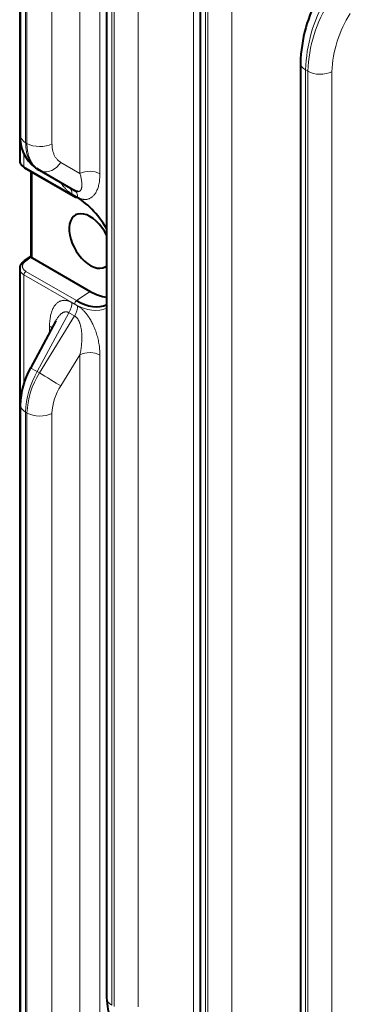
# Model space of a CAD drawing. Header units: millimetres. Extents: x 0 to 594, y -2 to 420.
# Tile 19 of 27: x 411 to 427, y 205 to 253. Entities that reach past the tile are written whole.
import ezdxf

# ---------------------------------------------------------------- set-up
doc = ezdxf.new("R2010")
doc.units = ezdxf.units.MM
doc.layers.add('Livello1', color=7, linetype='Continuous')
doc.layers.add('ME000472', color=7, linetype='Continuous')

# ---------------------------------------------------------------- blocks, each defined once
blk = doc.blocks.new('SE3')
at = {"layer": 'ME000472', "color": 7, "linetype": 'Continuous', "lineweight": 13}
for p, q in [((419.743, 325.538), (419.743, 202.746)), ((415.814, 205.264), (415.814, 320.413)), ((415.924, 320.349), (415.924, 205.2)), ((417.08, 320.332), (417.08, 205.183)), ((420.318, 202.9), (420.318, 311.517)), ((420.428, 311.454), (420.428, 202.837)), ((421.584, 311.436), (421.584, 202.819)), ((414.282, 305.163), (414.282, 245.313)), ((415.245, 305.148), (415.245, 245.298)), ((411.673, 246.793), (411.673, 302.397)), ((411.736, 302.36), (411.736, 246.757)), ((412.94, 302.342), (412.94, 246.738)), ((425.244, 250.229), (425.134, 250.293)), ((425.134, 200.356), (425.134, 250.293)), ((425.244, 250.229), (425.244, 200.293)), ((426.4, 250.212), (426.4, 200.275)), ((411.673, 246.793), (411.736, 246.757)), ((411.593, 246.264), (411.593, 245.648)), ((411.593, 245.648), (414.035, 244.238)), ((413.36, 245.845), (414.282, 245.313)), ((411.982, 245.376), (411.982, 241.243)), ((414.171, 244.167), (413.898, 244.324)), ((411.942, 241.275), (411.676, 241.089)), ((411.593, 240.43), (411.593, 235.198)), ((414.035, 239.02), (411.593, 240.43)), ((414.125, 239.186), (411.683, 240.596)), ((414.125, 239.186), (414.777, 239.629)), ((413.898, 239.092), (414.171, 238.934)), ((412.232, 235.774), (413.753, 238.604)), ((413.753, 238.604), (414.026, 238.446)), ((414.026, 238.446), (412.337, 235.714)), ((412.824, 237.658), (412.824, 237.961)), ((414.282, 236.577), (413.36, 235.086)), ((414.282, 236.577), (414.282, 178.499)), ((415.245, 236.563), (415.245, 178.484)), ((412.337, 235.714), (412.232, 235.774)), ((411.736, 233.775), (411.673, 233.811)), ((411.673, 179.979), (411.673, 233.811)), ((411.736, 233.775), (411.736, 179.943)), ((412.94, 233.756), (412.94, 179.924))]:
    blk.add_line(p, q, dxfattribs=at)
at = {"layer": 'ME000472', "color": 7, "linetype": 'Continuous', "lineweight": 40}
for p, q in [((415.568, 320.756), (415.568, 205.607)), ((420.072, 311.86), (420.072, 203.243)), ((411.388, 309.341), (411.388, 245.894)), ((411.416, 302.754), (411.416, 247.15)), ((424.888, 250.636), (424.888, 200.699)), ((411.622, 245.584), (414.064, 244.174)), ((411.92, 245.412), (411.92, 241.306)), ((412.193, 245.561), (412.457, 245.409)), ((412.232, 245.523), (412.337, 245.463)), ((412.337, 245.463), (414.026, 244.487)), ((411.924, 241.318), (411.605, 241.095)), ((411.982, 241.243), (414.777, 239.629)), ((411.388, 240.755), (411.388, 177.88)), ((413.119, 238.206), (411.899, 235.936)), ((411.416, 234.168), (411.416, 180.336))]:
    blk.add_line(p, q, dxfattribs=at)
for centre, radius, start, end in [((431.985, 250.431), 7.099, 150.6795, 178.4949), ((413.209, 247.035), 1.797, 175.9763, 233.2968), ((415.266, 234.069), 3.85, 150.824, 178.6827)]:
    blk.add_arc(centre, radius, start, end, dxfattribs=at)
at = {"layer": 'ME000472', "color": 7, "linetype": 'Continuous', "lineweight": 13}
for centre, radius, start, end in [((432.617, 250.039), 7.487, 150.432, 178.0534), ((431.988, 249.983), 6.749, 147.398, 177.904), ((431.932, 250.008), 5.535, 147.0823, 177.8879), ((415.908, 233.666), 4.238, 150.1714, 178.0445), ((415.622, 233.633), 3.888, 147.6542, 177.9204), ((415.562, 233.66), 2.624, 147.079, 177.8912)]:
    blk.add_arc(centre, radius, start, end, dxfattribs=at)
for centre, major_axis, ratio, start_param, end_param in [((425.728, 250.636), (0.84, 0), 0.57735, 3.140583, 3.92699), ((425.838, 250.572), (0.84, 0), 0.57735, 3.926991, 5.445427), ((412.291, 247.15), (0.875, 0), 0.57735, 3.141593, 3.926991), ((412.355, 247.114), (0.875, 0), 0.57735, 3.926992, 5.445427), ((411.692, 245.705), (0.07, 0.121), 0.57735, 2.356195, 3.10616), ((412.774, 246.22), (0.437, 0.758), 0.794556, 3.311333, 4.675373), ((414.75, 245.012), (-0.7, 0), 0.57735, 3.926991, 5.445427), ((413.403, 244.039), (0.35, 0.606), 0.57735, 5.497787, 6.283182), ((414.134, 244.295), (0.07, 0.121), 0.57735, 2.356194, 3.141593), ((413.676, 243.881), (0.35, 0.606), 0.57735, 5.497787, 6.116458), ((411.685, 240.98), (0.08, -0.115), 0.534792, 2.308197, 3.121141), ((411.692, 240.487), (-0.07, -0.121), 0.57735, 4.014258, 5.497787), ((413.403, 238.806), (0.35, 0.606), 0.57735, 4.712392, 5.497787), ((414.134, 239.078), (-0.07, -0.121), 0.57735, 4.014257, 5.497787), ((414.035, 241.629), (-1.598, 2.767), 0.57735, 2.356194, 3.101892), ((413.676, 238.648), (0.35, 0.606), 0.57735, 4.712393, 5.497787), ((412.329, 237.675), (-0.7, 0), 0.57735, 3.652882, 3.926991), ((414.75, 236.277), (-0.7, 0), 0.57735, 3.926991, 5.445428), ((412.669, 235.522), (0.771, -0.414), 0.021381, 2.18595, 3.141593), ((412.774, 235.461), (0.744, -0.46), 0.021381, 4.09723, 5.631013), ((412.291, 234.168), (0.875, 0), 0.57735, 3.141566, 3.92699), ((412.355, 234.132), (0.875, 0), 0.57735, 3.926991, 5.445427), ((416.408, 205.607), (0.84, 0), 0.57735, 3.14159, 3.926991)]:
    blk.add_ellipse(centre, major_axis=major_axis, ratio=ratio, start_param=start_param, end_param=end_param, dxfattribs=at)
at = {"layer": 'ME000472', "color": 7, "linetype": 'Continuous', "lineweight": 40}
for centre, major_axis, ratio, start_param, end_param in [((411.692, 245.705), (0.07, 0.121), 0.57735, 3.10616, 3.141593), ((412.669, 246.281), (0.438, 0.758), 0.837317, 2.963695, 3.141595), ((412.774, 246.22), (0.437, 0.758), 0.794556, 3.14159, 3.311333), ((413.676, 243.881), (0.35, 0.606), 0.57735, 6.116458, 6.283182), ((414.035, 241.629), (-1.598, 2.767), 0.57735, 4.75209, 5.497787), ((414.134, 244.295), (0.07, 0.121), 0.57735, 3.141593, 3.839724), ((414.125, 241.681), (-1.528, 2.646), 0.57735, -0.862865, -0.785398), ((414.777, 242.058), (0.719, -1.245), 0.57735, 1.465547, 6.283185), ((411.685, 240.98), (0.08, -0.115), 0.534792, 3.121141, 3.141593), ((412.13, 241.344), (-0.21, -0.017), 0.625236, 0.409994, 0.733453), ((414.777, 242.058), (0.719, -1.245), 0.57735, 0, 0.10525), ((414.777, 242.058), (-1.487, 2.576), 0.57735, 2.356194, 2.741401), ((414.125, 241.681), (-1.528, 2.646), 0.57735, 2.356194, 3.087213)]:
    blk.add_ellipse(centre, major_axis=major_axis, ratio=ratio, start_param=start_param, end_param=end_param, dxfattribs=at)
at = {"layer": 'ME000472', "color": 7, "linetype": 'Continuous', "lineweight": 13}
for points in [[(412.232, 245.523), (412.206, 245.538), (412.157, 245.57), (412.088, 245.625), (412.024, 245.687), (411.964, 245.757), (411.91, 245.834), (411.861, 245.917), (411.817, 246.007), (411.779, 246.103), (411.746, 246.206), (411.72, 246.313), (411.699, 246.426), (411.684, 246.544), (411.675, 246.666), (411.673, 246.75), (411.673, 246.793)], [(412.94, 246.738), (412.94, 246.709), (412.942, 246.651), (412.948, 246.567), (412.96, 246.485), (412.975, 246.407), (412.995, 246.332), (413.02, 246.26), (413.048, 246.193), (413.081, 246.129), (413.118, 246.07), (413.159, 246.016), (413.204, 245.965), (413.252, 245.92), (413.304, 245.88), (413.341, 245.856), (413.36, 245.845)], [(415.245, 245.298), (415.245, 245.251), (415.243, 245.16), (415.233, 245.03), (415.218, 244.907), (415.196, 244.792), (415.17, 244.684), (415.138, 244.586), (415.103, 244.497), (415.063, 244.416), (415.021, 244.345), (414.975, 244.283), (414.928, 244.229), (414.879, 244.183), (414.828, 244.145), (414.776, 244.115), (414.724, 244.091), (414.671, 244.074), (414.618, 244.063), (414.565, 244.057), (414.513, 244.057), (414.462, 244.062), (414.412, 244.07), (414.362, 244.083), (414.313, 244.099), (414.266, 244.118), (414.218, 244.141), (414.187, 244.158), (414.171, 244.167)], [(411.683, 240.596), (411.673, 240.602), (411.653, 240.615), (411.626, 240.635), (411.602, 240.656), (411.581, 240.679), (411.562, 240.703), (411.547, 240.727), (411.535, 240.753), (411.526, 240.779), (411.521, 240.806), (411.519, 240.833), (411.52, 240.861), (411.524, 240.888), (411.532, 240.915), (411.544, 240.942), (411.558, 240.969), (411.576, 240.995), (411.597, 241.02), (411.62, 241.044), (411.647, 241.067), (411.666, 241.082), (411.676, 241.089)], [(412.824, 237.961), (412.824, 238.007), (412.826, 238.098), (412.836, 238.229), (412.852, 238.352), (412.873, 238.467), (412.9, 238.574), (412.931, 238.673), (412.967, 238.762), (413.006, 238.842), (413.049, 238.913), (413.094, 238.976), (413.142, 239.03), (413.191, 239.075), (413.241, 239.113), (413.293, 239.144), (413.346, 239.168), (413.399, 239.185), (413.452, 239.196), (413.504, 239.201), (413.556, 239.201), (413.607, 239.197), (413.658, 239.188), (413.707, 239.176), (413.756, 239.16), (413.804, 239.14), (413.851, 239.118), (413.883, 239.101), (413.898, 239.092)], [(414.171, 238.934), (414.187, 238.925), (414.218, 238.906), (414.266, 238.874), (414.313, 238.838), (414.362, 238.797), (414.412, 238.753), (414.462, 238.703), (414.513, 238.648), (414.565, 238.588), (414.618, 238.523), (414.671, 238.45), (414.724, 238.372), (414.776, 238.288), (414.828, 238.197), (414.879, 238.101), (414.928, 237.998), (414.975, 237.89), (415.021, 237.775), (415.063, 237.655), (415.103, 237.529), (415.138, 237.398), (415.17, 237.263), (415.196, 237.125), (415.218, 236.985), (415.233, 236.844), (415.243, 236.703), (415.245, 236.609), (415.245, 236.563)], [(414.026, 238.446), (414.035, 238.442), (414.053, 238.431), (414.079, 238.413), (414.104, 238.391), (414.129, 238.365), (414.154, 238.336), (414.179, 238.303), (414.203, 238.266), (414.226, 238.223), (414.249, 238.176), (414.27, 238.124), (414.291, 238.065), (414.31, 238.002), (414.327, 237.933), (414.342, 237.858), (414.355, 237.778), (414.365, 237.692), (414.373, 237.601), (414.378, 237.503), (414.38, 237.4), (414.378, 237.293), (414.372, 237.18), (414.362, 237.064), (414.349, 236.945), (414.331, 236.823), (414.309, 236.701), (414.291, 236.618), (414.282, 236.577)]]:
    blk.add_open_spline(points, degree=3, dxfattribs=at)
for points, knots in [([(411.736, 246.757), (411.736, 246.714), (411.738, 246.629), (411.748, 246.507), (411.764, 246.388), (411.786, 246.275), (411.815, 246.166), (411.85, 246.062), (411.891, 245.965), (411.938, 245.873), (411.991, 245.787), (412.049, 245.708), (412.113, 245.636), (412.17, 245.582), (412.206, 245.553), (412.217, 245.544)], [0, 0, 0, 0, 0.0714286, 0.1428571, 0.2142857, 0.2857143, 0.3571429, 0.4285714, 0.5, 0.5714286, 0.6428571, 0.7142857, 0.7857143, 0.8571429, 0.8903379, 0.8903379, 0.8903379, 0.8903379]), ([(411.388, 245.917), (411.388, 245.908), (411.39, 245.889), (411.396, 245.86), (411.407, 245.831), (411.423, 245.802), (411.442, 245.774), (411.465, 245.747), (411.491, 245.72), (411.522, 245.695), (411.555, 245.671), (411.58, 245.655), (411.593, 245.648)], [0.5022313, 0.5022313, 0.5022313, 0.5022313, 0.55, 0.6, 0.65, 0.7, 0.75, 0.8, 0.85, 0.9, 0.95, 1, 1, 1, 1]), ([(414.282, 245.313), (414.291, 245.281), (414.309, 245.22), (414.331, 245.132), (414.349, 245.048), (414.362, 244.969), (414.372, 244.896), (414.378, 244.827), (414.38, 244.765), (414.378, 244.709), (414.373, 244.658), (414.365, 244.614), (414.355, 244.575), (414.342, 244.541), (414.327, 244.512), (414.31, 244.489), (414.291, 244.47), (414.27, 244.455), (414.249, 244.444), (414.226, 244.438), (414.207, 244.435), (414.195, 244.434), (414.191, 244.434)], [0, 0, 0, 0, 0.0384615, 0.0769231, 0.1153846, 0.1538462, 0.1923077, 0.2307692, 0.2692308, 0.3076923, 0.3461538, 0.3846154, 0.4230769, 0.4615385, 0.5, 0.5384615, 0.5769231, 0.6153846, 0.6538462, 0.6923077, 0.7307692, 0.75, 0.75, 0.75, 0.75]), ([(413.898, 244.324), (413.883, 244.333), (413.851, 244.353), (413.804, 244.385), (413.756, 244.421), (413.707, 244.461), (413.658, 244.506), (413.607, 244.555), (413.556, 244.61), (413.504, 244.67), (413.452, 244.736), (413.411, 244.792), (413.387, 244.826), (413.382, 244.834)], [0, 0, 0, 0, 0.0384615, 0.0769231, 0.1153846, 0.1538462, 0.1923077, 0.2307692, 0.2692308, 0.3076923, 0.3461538, 0.3846154, 0.3971438, 0.3971438, 0.3971438, 0.3971438]), ([(411.593, 240.43), (411.58, 240.438), (411.555, 240.453), (411.522, 240.478), (411.491, 240.505), (411.465, 240.533), (411.442, 240.562), (411.423, 240.593), (411.407, 240.625), (411.396, 240.657), (411.39, 240.69), (411.387, 240.724), (411.388, 240.749), (411.39, 240.762), (411.39, 240.765)], [0, 0, 0, 0, 0.05, 0.1, 0.15, 0.2, 0.25, 0.3, 0.35, 0.4, 0.45, 0.5, 0.55, 0.5611195, 0.5611195, 0.5611195, 0.5611195]), ([(413.121, 238.21), (413.123, 238.214), (413.139, 238.244), (413.169, 238.296), (413.21, 238.36), (413.25, 238.416), (413.291, 238.465), (413.33, 238.508), (413.37, 238.545), (413.408, 238.575), (413.446, 238.6), (413.482, 238.619), (413.517, 238.633), (413.551, 238.642), (413.583, 238.647), (413.614, 238.648), (413.644, 238.646), (413.673, 238.64), (413.701, 238.631), (413.727, 238.619), (413.745, 238.609), (413.753, 238.604)], [0.3007386, 0.3007386, 0.3007386, 0.3007386, 0.3076923, 0.3461538, 0.3846154, 0.4230769, 0.4615385, 0.5, 0.5384615, 0.5769231, 0.6153846, 0.6538462, 0.6923077, 0.7307692, 0.7692308, 0.8076923, 0.8461538, 0.8846154, 0.9230769, 0.9615385, 1, 1, 1, 1])]:
    blk.add_open_spline(points, degree=3, knots=knots, dxfattribs=at)
at = {"layer": 'ME000472', "color": 7, "linetype": 'Continuous', "lineweight": 40}
for points, knots in [([(411.395, 245.876), (411.396, 245.865), (411.399, 245.825), (411.438, 245.748), (411.513, 245.657), (411.58, 245.611), (411.619, 245.585)], [0, 0, 0, 0, 0.0927, 0.400451, 0.703848, 1, 1, 1, 1]), ([(412.217, 245.544), (412.23, 245.533), (412.269, 245.504), (412.31, 245.478), (412.337, 245.463)], [0.8903379, 0.8903379, 0.8903379, 0.8903379, 0.9285714, 1, 1, 1, 1]), ([(414.191, 244.434), (414.187, 244.434), (414.175, 244.435), (414.154, 244.437), (414.129, 244.442), (414.104, 244.45), (414.079, 244.46), (414.053, 244.472), (414.035, 244.482), (414.026, 244.487)], [0.75, 0.75, 0.75, 0.75, 0.7692308, 0.8076923, 0.8461538, 0.8846154, 0.9230769, 0.9615385, 1, 1, 1, 1]), ([(411.606, 241.095), (411.568, 241.066), (411.504, 241.015), (411.433, 240.914), (411.396, 240.829), (411.394, 240.783), (411.394, 240.77)], [0, 0, 0, 0, 0.294978, 0.595904, 0.900492, 1, 1, 1, 1]), ([(411.942, 241.275), (411.94, 241.278), (411.936, 241.283), (411.93, 241.291), (411.926, 241.298), (411.922, 241.304), (411.92, 241.309), (411.92, 241.311), (411.92, 241.313)], [0, 0, 0, 0, 0.0769231, 0.1538462, 0.2307692, 0.3076923, 0.3846154, 0.447944, 0.447944, 0.447944, 0.447944]), ([(415.568, 205.621), (415.6, 205.221), (415.655, 204.691), (416.012, 204.068), (416.262, 203.865), (416.419, 203.745)], [0, 0, 0, 0, 0.457635, 0.71881, 1, 1, 1, 1])]:
    blk.add_open_spline(points, degree=3, knots=knots, dxfattribs=at)

msp = doc.modelspace()

# ---------------------------------------------------------------- block references
at = {"layer": 'Livello1'}
msp.add_blockref('SE3', (0, 0), dxfattribs=at)

doc.saveas('drawing.dxf')
